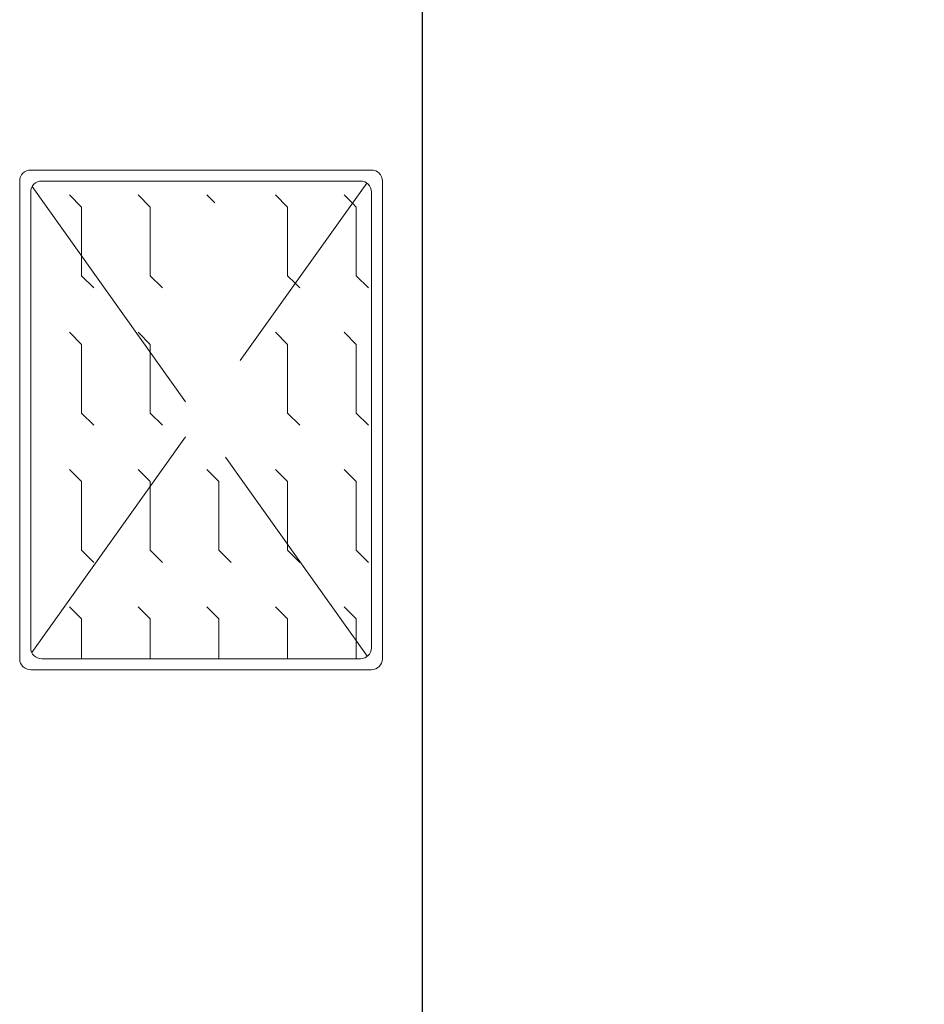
# Model space of a CAD drawing. Header units: millimetres. Extents: x -15 to 153, y -141 to 37.
# Tile 80 of 98: x 109 to 113.94, y 12.52 to 17.9. Entities that reach past the tile are written whole.
import ezdxf

# ---------------------------------------------------------------- set-up
doc = ezdxf.new("R2010")
doc.units = ezdxf.units.MM
doc.header["$MEASUREMENT"] = 0
doc.layers.get('0').update_dxf_attribs({"color": 5, "lineweight": 20})
doc.layers.add('DI-Detalhes', color=1, linetype='Continuous', lineweight=30)

msp = doc.modelspace()

# ---------------------------------------------------------------- linework, layer by layer
for p, q in [((110.9172, 17.0747), (109.0572, 17.0747)), ((108.9972, 17.0147), (108.9972, 14.4047)), ((110.8572, 17.0147), (109.1172, 17.0147)), ((110.8917, 17.0027), (110.2002, 16.0337)), ((110.9772, 14.4047), (110.9772, 17.0147)), ((109.0572, 16.9547), (109.0572, 14.4647)), ((109.0647, 16.9847), (109.9032, 15.8087)), ((110.9172, 14.4647), (110.9172, 16.9547)), ((109.2687, 16.9397), (109.3347, 16.8722)), ((109.6437, 16.9397), (109.7097, 16.8722)), ((110.0187, 16.9397), (110.0622, 16.8962)), ((110.3937, 16.9397), (110.4597, 16.8722)), ((110.7687, 16.9397), (110.8137, 16.8932)), ((110.8137, 16.8932), (110.8347, 16.8722)), ((109.3347, 16.8722), (109.3347, 16.6067)), ((109.7097, 16.8722), (109.7097, 16.4972)), ((110.4597, 16.8722), (110.4597, 16.4972)), ((110.8347, 16.8722), (110.8347, 16.4972)), ((109.3347, 16.6067), (109.3347, 16.4972)), ((109.3347, 16.4972), (109.4022, 16.4312)), ((109.7097, 16.4972), (109.7772, 16.4312)), ((110.4597, 16.4972), (110.5017, 16.4567)), ((110.8347, 16.4972), (110.9022, 16.4312)), ((110.5017, 16.4567), (110.5272, 16.4312)), ((109.2687, 16.1897), (109.3347, 16.1222)), ((109.6437, 16.1897), (109.7097, 16.1222)), ((110.3937, 16.1897), (110.4597, 16.1222)), ((110.7687, 16.1897), (110.8347, 16.1222)), ((109.3347, 16.1222), (109.3347, 15.7472)), ((109.7097, 16.1222), (109.7097, 16.0802)), ((110.4597, 16.1222), (110.4597, 15.7472)), ((110.8347, 16.1222), (110.8347, 15.7472)), ((109.7097, 16.0802), (109.7097, 15.7472)), ((109.3347, 15.7472), (109.4022, 15.6812)), ((109.7097, 15.7472), (109.7772, 15.6812)), ((110.4597, 15.7472), (110.5272, 15.6812)), ((110.8347, 15.7472), (110.9022, 15.6812)), ((109.9032, 15.6182), (109.0632, 14.4392)), ((110.1207, 15.5057), (110.8962, 14.4182)), ((109.2687, 15.4397), (109.3347, 15.3737)), ((109.6437, 15.4397), (109.7097, 15.3737)), ((110.0187, 15.4397), (110.0847, 15.3737)), ((110.3937, 15.4397), (110.4597, 15.3737)), ((110.7687, 15.4397), (110.8347, 15.3737)), ((109.3347, 15.3737), (109.3347, 14.9987)), ((109.7097, 15.3737), (109.7097, 15.3467)), ((109.7097, 15.3467), (109.7097, 14.9987)), ((110.0847, 15.3737), (110.0847, 14.9987)), ((110.4597, 15.3737), (110.4597, 15.0287)), ((110.8347, 15.3737), (110.8347, 14.9987)), ((110.4597, 15.0287), (110.4597, 14.9987)), ((109.3347, 14.9987), (109.4022, 14.9312)), ((109.7097, 14.9987), (109.7772, 14.9312)), ((110.0847, 14.9987), (110.1522, 14.9312)), ((110.4597, 14.9987), (110.5272, 14.9312)), ((110.8347, 14.9987), (110.9022, 14.9312)), ((109.2687, 14.6897), (109.3347, 14.6237)), ((109.6437, 14.6897), (109.7097, 14.6237)), ((110.0187, 14.6897), (110.0847, 14.6237)), ((110.3937, 14.6897), (110.4597, 14.6237)), ((110.7687, 14.6897), (110.8347, 14.6237)), ((109.3347, 14.6237), (109.3347, 14.4047)), ((109.7097, 14.6237), (109.7097, 14.4047)), ((110.0847, 14.6237), (110.0847, 14.4047)), ((110.4597, 14.6237), (110.4597, 14.4047)), ((110.8347, 14.6237), (110.8347, 14.5037)), ((110.8347, 14.5037), (110.8347, 14.4047)), ((109.1172, 14.4047), (110.8572, 14.4047)), ((109.0572, 14.3447), (110.9172, 14.3447))]:
    msp.add_line(p, q)
for centre, start, end in [((109.0572, 17.0147), 90, 180), ((110.9172, 17.0147), 0, 90), ((109.1172, 16.9547), 90, 180), ((110.8572, 16.9547), 0, 90), ((109.1172, 14.4647), 180, 270), ((110.8572, 14.4647), 270, 0), ((109.0572, 14.4047), 180, 270), ((110.9172, 14.4047), 270, 0)]:
    msp.add_arc(centre, 0.06, start, end)
at = {"layer": 'DI-Detalhes', "linetype": 'Continuous'}
msp.add_lwpolyline([(111.1962, 23.1551), (136.1493, 23.1551), (136.1493, 3.8708), (111.1962, 3.8708), (111.1962, 23.1551)], close=True, dxfattribs=at)

doc.saveas('drawing.dxf')
